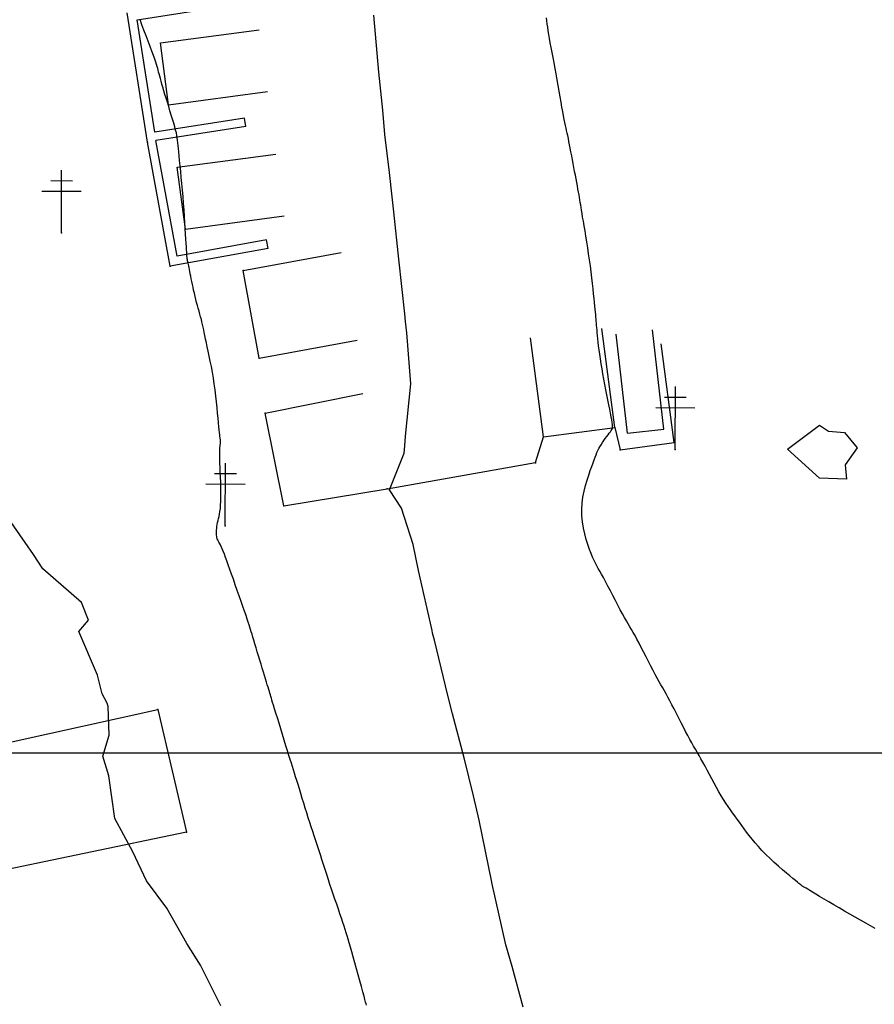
# Model space of a CAD drawing. Header units: millimetres. Extents: x 196436 to 199900, y 8705373 to 8708636.
# Tile 88 of 238: x 198226 to 198294, y 8706280 to 8706359. Entities that reach past the tile are written whole.
import ezdxf

# ---------------------------------------------------------------- set-up
doc = ezdxf.new("R2010")
doc.units = ezdxf.units.MM
doc.header["$LTSCALE"] = 5
for name, color, linetype in [('$CURVAS1', 30, 'Continuous'), ('$CURVAS2', 40, 'Continuous'), ('CASA', 6, 'Continuous'), ('CERCA', 3, 'CERCA_LINE'), ('MALHA', 9, 'Continuous'), ('MURO', 9, 'Continuous'), ('POSTE', 3, 'Continuous')]:
    doc.layers.add(name, color=color, linetype=linetype)
doc.linetypes.add('CERCA_LINE', pattern='A,0.5,-0.2,["X",Standard,S=0.1,R=0,X=-0.1,Y=-0.05],-0.25', length=0.95)

# ---------------------------------------------------------------- blocks, each defined once
blk = doc.blocks.new('A$C6C777A1E')
at = {"layer": 'CASA'}
for points in [[(0, 8), (0, 0)], [(0, 8), (5, 8)], [(5, 8), (5, 0)]]:
    blk.add_lwpolyline(points, dxfattribs=at)

msp = doc.modelspace()

# ---------------------------------------------------------------- linework, layer by layer
at = {"layer": '$CURVAS1'}
msp.add_polyline3d([(198266.224, 8706279.579, 700), (198265.338, 8706282.858, 700), (198264.835, 8706284.585, 700), (198263.725, 8706289.581, 700), (198263.723, 8706289.59, 700), (198263.716, 8706289.617, 700), (198262.7, 8706294.594, 700), (198262.23, 8706296.537, 700), (198261.494, 8706299.6, 700), (198260.552, 8706303.13, 700), (198260.18, 8706304.605, 700), (198259.1, 8706309.039, 700), (198258.963, 8706309.611, 700), (198258.918, 8706309.81, 700), (198257.821, 8706314.616, 700), (198257.393, 8706316.707, 700), (198256.457, 8706319.622, 700), (198255.499, 8706321.101, 700), (198256.666, 8706324.05, 700), (198256.723, 8706324.621, 700), (198256.783, 8706325.413, 700), (198257.225, 8706329.619, 700), (198256.882, 8706333.702, 700), (198256.794, 8706334.621, 700), (198256.729, 8706335.22, 700), (198256.26, 8706339.623, 700), (198255.853, 8706343.4, 700), (198255.717, 8706344.625, 700), (198255.509, 8706346.566, 700), (198255.123, 8706349.628, 700), (198254.966, 8706351.559, 700), (198254.646, 8706354.63, 700), (198254.25, 8706359.201, 700)], dxfattribs=at)
at = {"layer": '$CURVAS2'}
for points in [[(198294.479, 8706285.901, 699), (198294.111, 8706286.106, 699), (198293.718, 8706286.325, 699), (198293.307, 8706286.556, 699), (198292.882, 8706286.797, 699), (198292.449, 8706287.044, 699), (198292.013, 8706287.296, 699), (198291.58, 8706287.549, 699), (198291.158, 8706287.797, 699), (198290.754, 8706288.036, 699), (198290.374, 8706288.261, 699), (198290.025, 8706288.469, 699), (198289.714, 8706288.655, 699), (198289.449, 8706288.813, 699), (198289.233, 8706288.942, 699), (198289.063, 8706289.043, 699), (198288.932, 8706289.121, 699), (198288.834, 8706289.18, 699), (198288.761, 8706289.223, 699), (198288.709, 8706289.255, 699), (198288.669, 8706289.279, 699), (198288.636, 8706289.3, 699), (198288.603, 8706289.322, 699), (198288.564, 8706289.35, 699), (198288.514, 8706289.388, 699), (198288.446, 8706289.442, 699), (198288.354, 8706289.516, 699), (198288.233, 8706289.615, 699), (198288.077, 8706289.745, 699), (198287.879, 8706289.909, 699), (198287.637, 8706290.112, 699), (198287.357, 8706290.349, 699), (198287.048, 8706290.614, 699), (198286.72, 8706290.902, 699), (198286.381, 8706291.205, 699), (198286.041, 8706291.519, 699), (198285.71, 8706291.838, 699), (198285.396, 8706292.154, 699), (198285.107, 8706292.464, 699), (198284.842, 8706292.767, 699), (198284.597, 8706293.062, 699), (198284.37, 8706293.35, 699), (198284.158, 8706293.63, 699), (198283.958, 8706293.903, 699), (198283.766, 8706294.169, 699), (198283.58, 8706294.428, 699), (198283.397, 8706294.681, 699), (198283.217, 8706294.93, 699), (198283.037, 8706295.179, 699), (198282.858, 8706295.432, 699), (198282.678, 8706295.692, 699), (198282.497, 8706295.963, 699), (198282.314, 8706296.248, 699), (198282.129, 8706296.551, 699), (198281.94, 8706296.875, 699), (198281.75, 8706297.213, 699), (198281.559, 8706297.561, 699), (198281.37, 8706297.913, 699), (198281.183, 8706298.263, 699), (198281.001, 8706298.605, 699), (198280.825, 8706298.932, 699), (198280.657, 8706299.24, 699), (198280.498, 8706299.523, 699), (198280.345, 8706299.788, 699), (198280.197, 8706300.041, 699), (198280.05, 8706300.289, 699), (198279.903, 8706300.539, 699), (198279.754, 8706300.799, 699), (198279.599, 8706301.075, 699), (198279.436, 8706301.374, 699), (198279.264, 8706301.701, 699), (198279.084, 8706302.051, 699), (198278.9, 8706302.415, 699), (198278.714, 8706302.785, 699), (198278.529, 8706303.155, 699), (198278.347, 8706303.515, 699), (198278.172, 8706303.858, 699), (198278.007, 8706304.175, 699), (198277.852, 8706304.463, 699), (198277.706, 8706304.726, 699), (198277.565, 8706304.973, 699), (198277.427, 8706305.213, 699), (198277.288, 8706305.454, 699), (198277.145, 8706305.705, 699), (198276.994, 8706305.975, 699), (198276.833, 8706306.272, 699), (198276.659, 8706306.601, 699), (198276.474, 8706306.957, 699), (198276.284, 8706307.33, 699), (198276.09, 8706307.711, 699), (198275.897, 8706308.089, 699), (198275.708, 8706308.457, 699), (198275.528, 8706308.804, 699), (198275.359, 8706309.122, 699), (198275.204, 8706309.403, 699), (198275.06, 8706309.656, 699), (198274.924, 8706309.89, 699), (198274.79, 8706310.115, 699), (198274.656, 8706310.342, 699), (198274.516, 8706310.581, 699), (198274.366, 8706310.843, 699), (198274.204, 8706311.136, 699), (198274.025, 8706311.469, 699), (198273.833, 8706311.833, 699), (198273.633, 8706312.218, 699), (198273.429, 8706312.611, 699), (198273.227, 8706313.003, 699), (198273.03, 8706313.382, 699), (198272.843, 8706313.737, 699), (198272.671, 8706314.056, 699), (198272.518, 8706314.332, 699), (198272.38, 8706314.575, 699), (198272.255, 8706314.794, 699), (198272.138, 8706315.004, 699), (198272.026, 8706315.216, 699), (198271.915, 8706315.441, 699), (198271.801, 8706315.693, 699), (198271.681, 8706315.983, 699), (198271.552, 8706316.32, 699), (198271.42, 8706316.701, 699), (198271.291, 8706317.118, 699), (198271.172, 8706317.566, 699), (198271.07, 8706318.037, 699), (198270.991, 8706318.525, 699), (198270.942, 8706319.023, 699), (198270.93, 8706319.524, 699), (198270.959, 8706320.022, 699), (198271.024, 8706320.511, 699), (198271.117, 8706320.987, 699), (198271.231, 8706321.444, 699), (198271.357, 8706321.876, 699), (198271.488, 8706322.28, 699), (198271.617, 8706322.648, 699), (198271.735, 8706322.977, 699), (198271.838, 8706323.263, 699), (198271.926, 8706323.511, 699), (198272.004, 8706323.727, 699), (198272.076, 8706323.918, 699), (198272.146, 8706324.09, 699), (198272.217, 8706324.25, 699), (198272.294, 8706324.405, 699), (198272.381, 8706324.56, 699), (198272.48, 8706324.721, 699), (198272.589, 8706324.886, 699), (198272.703, 8706325.052, 699), (198272.819, 8706325.215, 699), (198272.934, 8706325.371, 699), (198273.043, 8706325.517, 699), (198273.142, 8706325.65, 699), (198273.227, 8706325.766, 699), (198273.296, 8706325.864, 699), (198273.349, 8706325.95, 699), (198273.385, 8706326.033, 699), (198273.405, 8706326.122, 699), (198273.411, 8706326.225, 699), (198273.403, 8706326.352, 699), (198273.381, 8706326.511, 699), (198273.345, 8706326.711, 699), (198273.298, 8706326.957, 699), (198273.24, 8706327.248, 699), (198273.174, 8706327.575, 699), (198273.101, 8706327.934, 699), (198273.023, 8706328.317, 699), (198272.943, 8706328.72, 699), (198272.862, 8706329.136, 699), (198272.781, 8706329.558, 699), (198272.704, 8706329.982, 699), (198272.63, 8706330.403, 699), (198272.56, 8706330.817, 699), (198272.495, 8706331.221, 699), (198272.434, 8706331.611, 699), (198272.379, 8706331.983, 699), (198272.33, 8706332.334, 699), (198272.287, 8706332.66, 699), (198272.251, 8706332.959, 699), (198272.221, 8706333.232, 699), (198272.195, 8706333.482, 699), (198272.174, 8706333.711, 699), (198272.156, 8706333.923, 699), (198272.141, 8706334.119, 699), (198272.127, 8706334.302, 699), (198272.113, 8706334.476, 699), (198272.099, 8706334.642, 699), (198272.084, 8706334.808, 699), (198272.067, 8706334.979, 699), (198272.049, 8706335.162, 699), (198272.028, 8706335.363, 699), (198272.005, 8706335.588, 699), (198271.979, 8706335.843, 699), (198271.949, 8706336.135, 699), (198271.914, 8706336.469, 699), (198271.876, 8706336.84, 699), (198271.833, 8706337.243, 699), (198271.786, 8706337.673, 699), (198271.735, 8706338.126, 699), (198271.679, 8706338.594, 699), (198271.619, 8706339.074, 699), (198271.553, 8706339.559, 699), (198271.484, 8706340.044, 699), (198271.411, 8706340.524, 699), (198271.337, 8706340.993, 699), (198271.263, 8706341.447, 699), (198271.191, 8706341.878, 699), (198271.123, 8706342.283, 699), (198271.06, 8706342.654, 699), (198271.003, 8706342.988, 699), (198270.955, 8706343.28, 699), (198270.913, 8706343.537, 699), (198270.877, 8706343.765, 699), (198270.844, 8706343.974, 699), (198270.812, 8706344.171, 699), (198270.781, 8706344.364, 699), (198270.748, 8706344.56, 699), (198270.713, 8706344.768, 699), (198270.672, 8706344.994, 699), (198270.627, 8706345.237, 699), (198270.579, 8706345.497, 699), (198270.527, 8706345.77, 699), (198270.473, 8706346.055, 699), (198270.417, 8706346.351, 699), (198270.359, 8706346.655, 699), (198270.3, 8706346.965, 699), (198270.241, 8706347.279, 699), (198270.182, 8706347.595, 699), (198270.124, 8706347.907, 699), (198270.067, 8706348.213, 699), (198270.011, 8706348.51, 699), (198269.956, 8706348.792, 699), (198269.904, 8706349.058, 699), (198269.855, 8706349.302, 699), (198269.808, 8706349.524, 699), (198269.763, 8706349.73, 699), (198269.719, 8706349.929, 699), (198269.675, 8706350.129, 699), (198269.629, 8706350.339, 699), (198269.581, 8706350.568, 699), (198269.529, 8706350.824, 699), (198269.471, 8706351.116, 699), (198269.409, 8706351.45, 699), (198269.341, 8706351.822, 699), (198269.269, 8706352.224, 699), (198269.193, 8706352.652, 699), (198269.114, 8706353.097, 699), (198269.033, 8706353.554, 699), (198268.951, 8706354.015, 699), (198268.868, 8706354.474, 699), (198268.785, 8706354.925, 699), (198268.704, 8706355.364, 699), (198268.624, 8706355.791, 699), (198268.547, 8706356.202, 699), (198268.475, 8706356.595, 699), (198268.406, 8706356.967, 699), (198268.344, 8706357.318, 699), (198268.288, 8706357.644, 699), (198268.239, 8706357.944, 699), (198268.196, 8706358.222, 699), (198268.159, 8706358.483, 699), (198268.127, 8706358.731, 699), (198268.098, 8706358.972, 699)], [(198253.655, 8706279.742, 701), (198253.627, 8706279.842, 701), (198253.586, 8706279.991, 701), (198253.53, 8706280.198, 701), (198253.454, 8706280.473, 701), (198253.358, 8706280.822, 701), (198253.246, 8706281.233, 701), (198253.121, 8706281.687, 701), (198252.989, 8706282.169, 701), (198252.853, 8706282.662, 701), (198252.719, 8706283.148, 701), (198252.59, 8706283.612, 701), (198252.472, 8706284.035, 701), (198252.367, 8706284.407, 701), (198252.274, 8706284.734, 701), (198252.189, 8706285.027, 701), (198252.108, 8706285.298, 701), (198252.028, 8706285.558, 701), (198251.945, 8706285.819, 701), (198251.856, 8706286.092, 701), (198251.757, 8706286.389, 701), (198251.646, 8706286.719, 701), (198251.524, 8706287.077, 701), (198251.394, 8706287.456, 701), (198251.26, 8706287.85, 701), (198251.122, 8706288.251, 701), (198250.985, 8706288.654, 701), (198250.852, 8706289.049, 701), (198250.723, 8706289.432, 701), (198250.603, 8706289.796, 701), (198250.49, 8706290.143, 701), (198250.382, 8706290.477, 701), (198250.279, 8706290.799, 701), (198250.179, 8706291.114, 701), (198250.08, 8706291.425, 701), (198249.981, 8706291.734, 701), (198249.88, 8706292.045, 701), (198249.777, 8706292.36, 701), (198249.671, 8706292.682, 701), (198249.563, 8706293.01, 701), (198249.452, 8706293.345, 701), (198249.339, 8706293.689, 701), (198249.223, 8706294.043, 701), (198249.105, 8706294.406, 701), (198248.985, 8706294.78, 701), (198248.863, 8706295.166, 701), (198248.741, 8706295.558, 701), (198248.619, 8706295.951, 701), (198248.499, 8706296.342, 701), (198248.382, 8706296.724, 701), (198248.269, 8706297.092, 701), (198248.162, 8706297.442, 701), (198248.062, 8706297.769, 701), (198247.969, 8706298.069, 701), (198247.882, 8706298.35, 701), (198247.798, 8706298.621, 701), (198247.713, 8706298.891, 701), (198247.626, 8706299.171, 701), (198247.533, 8706299.468, 701), (198247.431, 8706299.793, 701), (198247.319, 8706300.156, 701), (198247.193, 8706300.56, 701), (198247.058, 8706300.998, 701), (198246.917, 8706301.454, 701), (198246.775, 8706301.915, 701), (198246.636, 8706302.367, 701), (198246.504, 8706302.797, 701), (198246.384, 8706303.189, 701), (198246.279, 8706303.532, 701), (198246.192, 8706303.815, 701), (198246.122, 8706304.044, 701), (198246.065, 8706304.231, 701), (198246.018, 8706304.387, 701), (198245.977, 8706304.522, 701), (198245.939, 8706304.647, 701), (198245.901, 8706304.773, 701), (198245.859, 8706304.911, 701), (198245.811, 8706305.07, 701), (198245.756, 8706305.251, 701), (198245.694, 8706305.454, 701), (198245.626, 8706305.678, 701), (198245.551, 8706305.923, 701), (198245.471, 8706306.188, 701), (198245.384, 8706306.472, 701), (198245.292, 8706306.776, 701), (198245.195, 8706307.097, 701), (198245.094, 8706307.429, 701), (198244.992, 8706307.767, 701), (198244.891, 8706308.102, 701), (198244.793, 8706308.429, 701), (198244.7, 8706308.739, 701), (198244.614, 8706309.027, 701), (198244.536, 8706309.285, 701), (198244.47, 8706309.51, 701), (198244.41, 8706309.71, 701), (198244.354, 8706309.895, 701), (198244.297, 8706310.079, 701), (198244.236, 8706310.271, 701), (198244.167, 8706310.484, 701), (198244.085, 8706310.729, 701), (198243.987, 8706311.016, 701), (198243.871, 8706311.355, 701), (198243.738, 8706311.737, 701), (198243.594, 8706312.151, 701), (198243.441, 8706312.588, 701), (198243.284, 8706313.035, 701), (198243.126, 8706313.483, 701), (198242.972, 8706313.919, 701), (198242.826, 8706314.334, 701), (198242.69, 8706314.718, 701), (198242.565, 8706315.07, 701), (198242.45, 8706315.39, 701), (198242.344, 8706315.68, 701), (198242.247, 8706315.939, 701), (198242.158, 8706316.169, 701), (198242.076, 8706316.369, 701), (198242.001, 8706316.541, 701), (198241.932, 8706316.686, 701), (198241.868, 8706316.808, 701), (198241.811, 8706316.913, 701), (198241.761, 8706317.005, 701), (198241.717, 8706317.091, 701), (198241.681, 8706317.175, 701), (198241.651, 8706317.264, 701), (198241.629, 8706317.361, 701), (198241.615, 8706317.472, 701), (198241.609, 8706317.595, 701), (198241.609, 8706317.728, 701), (198241.616, 8706317.87, 701), (198241.63, 8706318.019, 701), (198241.649, 8706318.171, 701), (198241.675, 8706318.326, 701), (198241.705, 8706318.482, 701), (198241.74, 8706318.637, 701), (198241.778, 8706318.796, 701), (198241.818, 8706318.965, 701), (198241.856, 8706319.15, 701), (198241.892, 8706319.357, 701), (198241.923, 8706319.591, 701), (198241.948, 8706319.859, 701), (198241.965, 8706320.166, 701), (198241.972, 8706320.516, 701), (198241.971, 8706320.898, 701), (198241.963, 8706321.302, 701), (198241.951, 8706321.716, 701), (198241.936, 8706322.128, 701), (198241.919, 8706322.526, 701), (198241.904, 8706322.899, 701), (198241.891, 8706323.234, 701), (198241.883, 8706323.523, 701), (198241.878, 8706323.767, 701), (198241.877, 8706323.973, 701), (198241.878, 8706324.145, 701), (198241.882, 8706324.287, 701), (198241.888, 8706324.406, 701), (198241.896, 8706324.506, 701), (198241.904, 8706324.592, 701), (198241.912, 8706324.669, 701), (198241.92, 8706324.738, 701), (198241.927, 8706324.802, 701), (198241.933, 8706324.86, 701), (198241.938, 8706324.916, 701), (198241.94, 8706324.97, 701), (198241.94, 8706325.023, 701), (198241.937, 8706325.077, 701), (198241.931, 8706325.134, 701), (198241.921, 8706325.2, 701), (198241.908, 8706325.283, 701), (198241.893, 8706325.387, 701), (198241.874, 8706325.521, 701), (198241.852, 8706325.692, 701), (198241.828, 8706325.905, 701), (198241.801, 8706326.167, 701), (198241.771, 8706326.484, 701), (198241.739, 8706326.848, 701), (198241.702, 8706327.253, 701), (198241.661, 8706327.691, 701), (198241.615, 8706328.152, 701), (198241.563, 8706328.628, 701), (198241.504, 8706329.113, 701), (198241.438, 8706329.597, 701), (198241.365, 8706330.074, 701), (198241.285, 8706330.539, 701), (198241.202, 8706330.989, 701), (198241.117, 8706331.422, 701), (198241.033, 8706331.833, 701), (198240.951, 8706332.22, 701), (198240.874, 8706332.58, 701), (198240.803, 8706332.909, 701), (198240.74, 8706333.205, 701), (198240.685, 8706333.474, 701), (198240.635, 8706333.719, 701), (198240.588, 8706333.946, 701), (198240.542, 8706334.16, 701), (198240.497, 8706334.366, 701), (198240.45, 8706334.57, 701), (198240.399, 8706334.776, 701), (198240.343, 8706334.989, 701), (198240.283, 8706335.209, 701), (198240.219, 8706335.436, 701), (198240.154, 8706335.667, 701), (198240.087, 8706335.903, 701), (198240.021, 8706336.142, 701), (198239.957, 8706336.384, 701), (198239.895, 8706336.628, 701), (198239.837, 8706336.872, 701), (198239.782, 8706337.115, 701), (198239.73, 8706337.355, 701), (198239.682, 8706337.59, 701), (198239.636, 8706337.818, 701), (198239.593, 8706338.037, 701), (198239.553, 8706338.246, 701), (198239.515, 8706338.441, 701), (198239.479, 8706338.622, 701), (198239.446, 8706338.788, 701), (198239.414, 8706338.94, 701), (198239.386, 8706339.076, 701), (198239.36, 8706339.197, 701), (198239.337, 8706339.304, 701), (198239.317, 8706339.395, 701), (198239.3, 8706339.471, 701), (198239.287, 8706339.533, 701), (198239.277, 8706339.582, 701), (198239.269, 8706339.622, 701), (198239.263, 8706339.655, 701), (198239.259, 8706339.684, 701), (198239.255, 8706339.712, 701), (198239.252, 8706339.741, 701), (198239.25, 8706339.775, 701), (198239.246, 8706339.817, 701), (198239.242, 8706339.873, 701), (198239.237, 8706339.95, 701), (198239.23, 8706340.054, 701), (198239.221, 8706340.193, 701), (198239.21, 8706340.373, 701), (198239.196, 8706340.601, 701), (198239.179, 8706340.884, 701), (198239.159, 8706341.226, 701), (198239.135, 8706341.621, 701), (198239.108, 8706342.061, 701), (198239.078, 8706342.537, 701), (198239.044, 8706343.04, 701), (198239.008, 8706343.563, 701), (198238.969, 8706344.096, 701), (198238.927, 8706344.631, 701), (198238.882, 8706345.161, 701), (198238.836, 8706345.678, 701), (198238.789, 8706346.179, 701), (198238.743, 8706346.656, 701), (198238.699, 8706347.105, 701), (198238.658, 8706347.519, 701), (198238.621, 8706347.894, 701), (198238.589, 8706348.224, 701), (198238.564, 8706348.505, 701), (198238.541, 8706348.747, 701), (198238.52, 8706348.96, 701), (198238.497, 8706349.155, 701), (198238.47, 8706349.342, 701), (198238.436, 8706349.533, 701), (198238.392, 8706349.738, 701), (198238.335, 8706349.969, 701), (198238.264, 8706350.233, 701), (198238.181, 8706350.527, 701), (198238.087, 8706350.843, 701), (198237.987, 8706351.175, 701), (198237.883, 8706351.516, 701), (198237.777, 8706351.86, 701), (198237.673, 8706352.199, 701), (198237.572, 8706352.527, 701), (198237.478, 8706352.839, 701), (198237.391, 8706353.131, 701), (198237.311, 8706353.406, 701), (198237.237, 8706353.66, 701), (198237.17, 8706353.896, 701), (198237.111, 8706354.111, 701), (198237.058, 8706354.305, 701), (198237.012, 8706354.478, 701), (198236.973, 8706354.632, 701), (198236.937, 8706354.774, 701), (198236.899, 8706354.915, 701), (198236.857, 8706355.065, 701), (198236.805, 8706355.233, 701), (198236.741, 8706355.43, 701), (198236.659, 8706355.666, 701), (198236.557, 8706355.951, 701), (198236.431, 8706356.292, 701), (198236.286, 8706356.678, 701), (198236.128, 8706357.098, 701), (198235.962, 8706357.538, 701), (198235.796, 8706357.986, 701), (198235.634, 8706358.428, 701), (198235.482, 8706358.852, 701)], [(198293.032, 8706324.462, 698), (198292.063, 8706323.094, 698), (198292.169, 8706321.959, 698), (198290.008, 8706322.046, 698), (198287.452, 8706324.353, 698), (198290.013, 8706326.302, 698), (198290.723, 8706325.802, 698), (198292.007, 8706325.703, 698), (198293.032, 8706324.462, 698)], [(198241.956, 8706279.685, 702), (198240.336, 8706282.963, 702), (198239.238, 8706284.697, 702), (198237.628, 8706287.519, 702), (198236.009, 8706289.711, 702), (198234.908, 8706292.053, 702), (198233.461, 8706294.722, 702), (198232.976, 8706298.143, 702), (198232.504, 8706299.727, 702), (198233.001, 8706301.4, 702), (198232.931, 8706303.707, 702), (198232.852, 8706303.967, 702), (198232.431, 8706304.727, 702), (198232.054, 8706306.231, 702), (198230.564, 8706309.735, 702), (198231.35, 8706310.642, 702), (198230.789, 8706312.069, 702), (198227.675, 8706314.748, 702), (198226.924, 8706315.911, 702), (198224.214, 8706319.763, 702)]]:
    msp.add_polyline3d(points, dxfattribs=at)
at = {"layer": 'CASA'}
for points in [[(198243.757, 8706338.693), (198251.626, 8706340.135)], [(198245.043, 8706331.672), (198243.757, 8706338.693)], [(198273.584, 8706326.104), (198272.553, 8706334.037)], [(198277.522, 8706325.982), (198276.611, 8706333.93)], [(198245.043, 8706331.672), (198252.912, 8706333.114)], [(198267.85, 8706325.359), (198266.819, 8706333.292)], [(198274.608, 8706325.649), (198273.698, 8706333.597)], [(198245.53, 8706327.246), (198253.373, 8706328.819)], [(198247.02, 8706319.813), (198245.53, 8706327.246)], [(198267.85, 8706325.359), (198273.584, 8706326.104)], [(198274.608, 8706325.649), (198277.522, 8706325.982)], [(198247.02, 8706319.813), (198255.308, 8706321.185)]]:
    msp.add_lwpolyline(points, dxfattribs=at)
for p in [(198243.757, 8706338.692, 700.767), (198245.043, 8706331.671, 700.761), (198245.529, 8706327.245, 700.83), (198273.584, 8706326.103, 698.994), (198267.85, 8706325.358, 699.423), (198255.308, 8706321.184, 700.008), (198247.02, 8706319.812, 700.716)]:
    msp.add_point(p, dxfattribs=at)
at = {"layer": 'CERCA'}
for points in [[(198273.584, 8706326.104), (198274.022, 8706324.321), (198278.346, 8706324.889), (198277.302, 8706332.821)], [(198255.308, 8706321.185), (198267.22, 8706323.281), (198267.85, 8706325.359)], [(198213.166, 8706298.221), (198236.904, 8706303.484), (198239.211, 8706293.638), (198214.553, 8706288.487), (198213.166, 8706298.221)]]:
    msp.add_lwpolyline(points, dxfattribs=at)
for p in [(198274.021, 8706324.319, 698.839), (198278.345, 8706324.888, 698.626), (198267.22, 8706323.28, 699.351), (198236.903, 8706303.483, 701.684), (198239.211, 8706293.637, 701.645)]:
    msp.add_point(p, dxfattribs=at)
at = {"layer": 'MALHA'}
msp.add_line((196441.61, 8706300), (199000, 8706300), dxfattribs=at)
msp.add_line((196441.61, 8706300), (199000, 8706300), dxfattribs=at)
at = {"layer": 'MURO'}
for p, q in [((198235.252, 8706358.809), (198242.464, 8706359.934)), ((198236.07, 8706349.015), (198234.452, 8706359.393)), ((198236.654, 8706349.814), (198235.252, 8706358.809)), ((198243.867, 8706350.939), (198236.654, 8706349.814)), ((198243.975, 8706350.247), (198243.867, 8706350.939)), ((198243.975, 8706350.247), (198236.759, 8706349.14)), ((198237.884, 8706339.04), (198236.07, 8706349.015)), ((198238.447, 8706339.854), (198236.759, 8706349.14)), ((198245.63, 8706341.16), (198238.447, 8706339.854)), ((198245.755, 8706340.471), (198245.63, 8706341.16)), ((198245.755, 8706340.471), (198237.884, 8706339.04))]:
    msp.add_line(p, q, dxfattribs=at)
for p in [(198236.07, 8706349.014, 701.153), (198237.884, 8706339.039, 701.073)]:
    msp.add_point(p, dxfattribs=at)
at = {"layer": 'POSTE'}
for p, q in [((198229.165, 8706341.715), (198229.187, 8706346.755)), ((198228.308, 8706345.919), (198230.058, 8706345.911)), ((198227.605, 8706345.082), (198230.755, 8706345.068)), ((198278.429, 8706324.341), (198278.451, 8706329.381)), ((198277.573, 8706328.545), (198279.323, 8706328.537)), ((198276.869, 8706327.708), (198280.019, 8706327.694)), ((198242.321, 8706318.212), (198242.344, 8706323.252)), ((198241.465, 8706322.416), (198243.215, 8706322.408)), ((198240.761, 8706321.579), (198243.911, 8706321.565))]:
    msp.add_line(p, q, dxfattribs=at)
for p in [(198229.165, 8706341.714, 701.492), (198278.429, 8706324.34, 698.596), (198242.321, 8706318.211, 700.947)]:
    msp.add_point(p, dxfattribs=at)

# ---------------------------------------------------------------- block references
at = {"layer": 'CASA', "rotation": 97.63591585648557}
for p in [(198245.703, 8706353.069), (198247.046, 8706343.094)]:
    msp.add_blockref('A$C6C777A1E', p, dxfattribs=at)

doc.saveas('drawing.dxf')
